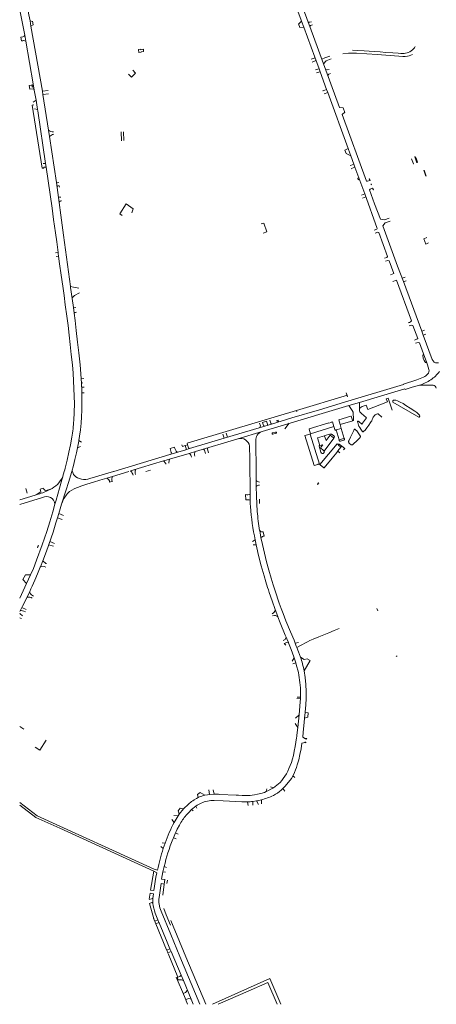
# Model space of a CAD drawing. Extents: x 145000 to 155000, y 457500 to 470000.
# Tile 14 of 256: x 145000 to 145391, y 459000 to 459924. Entities that reach past the tile are written whole.
import ezdxf

# ---------------------------------------------------------------- set-up
doc = ezdxf.new("R2010")
doc.units = 0
doc.header["$LTSCALE"] = 0.2
doc.header["$MEASUREMENT"] = 0
doc.layers.add('kant verharding', color=252, linetype='Continuous', lineweight=0)

msp = doc.modelspace()

# ---------------------------------------------------------------- linework, layer by layer
at = {"layer": 'kant verharding', "lineweight": 0}
for p, q in [((145012.69, 459919.03), (145012.05, 459922.31)), ((145262.89, 459916.53), (145261.66, 459919.81)), ((145001.09, 459907.44), (145001.73, 459903.93)), ((145008.85, 459862.13), (145008.95, 459862.08)), ((145008.95, 459862.08), (145009.48, 459858.52)), ((145011.87, 459860.57), (145011.55, 459862.48)), ((145012.73, 459860.72), (145011.87, 459860.57)), ((145012.38, 459862.62), (145012.73, 459860.72)), ((145013.3, 459843.9), (145011.95, 459843.72)), ((145304.99, 459836.91), (145303.42, 459841)), ((145095.23, 459818.48), (145095.6, 459810.29)), ((145095.35, 459818.49), (145095.72, 459810.3)), ((145097.45, 459818.58), (145097.82, 459810.36)), ((145305.09, 459801.34), (145306.38, 459798.15)), ((145328.11, 459774.65), (145327.86, 459774.53)), ((145327.86, 459774.53), (145328.4, 459772.98)), ((145328.68, 459773.05), (145328.11, 459774.65)), ((145328.38, 459772.97), (145328.68, 459773.05)), ((145329.86, 459769.78), (145329.62, 459769.67)), ((145329.62, 459769.67), (145329.86, 459768.92)), ((145330.16, 459769.04), (145329.86, 459769.78)), ((145329.86, 459768.92), (145330.17, 459769.06)), ((145331.4, 459765.74), (145331.1, 459765.64)), ((145331.1, 459765.64), (145331.66, 459764.11)), ((145331.94, 459764.23), (145331.4, 459765.74)), ((145331.63, 459764.12), (145331.94, 459764.23)), ((145358.84, 459681.23), (145361.51, 459682.19)), ((145360.08, 459677.96), (145362.71, 459678.9)), ((145306.42, 459573.73), (145307.61, 459569.88)), ((145253.01, 459545.13), (145248.86, 459539.81)), ((145118.38, 459500.04), (145122.66, 459501.32)), ((145083.95, 459489.77), (145087.45, 459490.82)), ((145005.89, 459484.08), (145007.22, 459479.61)), ((145019.3, 459483.2), (145022.44, 459484.21)), ((145212.03, 459478.31), (145212.15, 459473.36)), ((145225.11, 459469.92), (145225.08, 459473.97)), ((145228.57, 459443.28), (145229.46, 459439.32)), ((145017.33, 459430.42), (145016.67, 459428.42)), ((145016.67, 459428.42), (145016.93, 459428.35)), ((145016.93, 459428.35), (145017.58, 459430.29)), ((145017.58, 459430.29), (145017.29, 459430.43)), ((145003.08, 459398.67), (145005.69, 459403.06)), ((145248.14, 459338.54), (145249.6, 459337.03)), ((145003.99, 459258.03), (145000.2, 459260.52)), ((145018.87, 459238.42), (145024.94, 459247.69)), ((145268.33, 459248.99), (145268.49, 459249.54)), ((145269.25, 459248.79), (145268.33, 459248.99)), ((145268.45, 459249.54), (145269.38, 459249.28)), ((145269.38, 459249.28), (145269.25, 459248.79)), ((145014.71, 459241.13), (145018.87, 459238.42)), ((145267.55, 459245.51), (145267.71, 459246.1)), ((145268.4, 459245.29), (145267.55, 459245.51)), ((145267.65, 459246.11), (145268.57, 459245.84)), ((145268.57, 459245.84), (145268.4, 459245.29)), ((145125.92, 459124.81), (145122.93, 459106.97)), ((145135.75, 459112.8), (145134.34, 459102.5)), ((145136.37, 459117.03), (145135.75, 459112.8)), ((145138.07, 459113.27), (145138.75, 459116.54)), ((145122.48, 459104.19), (145121.52, 459098.59)), ((145121.98, 459094.64), (145126.21, 459079.37)), ((145135.37, 459089.84), (145137.56, 459083.86)), ((145127.79, 459075.57), (145125.49, 459080.8)), ((145137.56, 459083.86), (145141.49, 459074.34)), ((145137.9, 459051.14), (145127.79, 459075.57)), ((145156.08, 459044.53), (145141.8, 459078.75)), ((145139.11, 459048.19), (145138.14, 459050.66)), ((145148.48, 459025.62), (145139.26, 459047.62)), ((145148.17, 459025.48), (145148.46, 459022.83))]:
    msp.add_line(p, q, dxfattribs=at)
at = {"layer": 'kant verharding', "lineweight": 0, "flags": 128}
for points in [[(145002.36, 459957.99), (145004, 459950.54), (145005.74, 459943.1), (145007.33, 459935.7), (145008.76, 459928.28), (145009.77, 459922.62)], [(145259.95, 459950.86), (145270.8, 459921.38)], [(145257.56, 459941.02), (145263.7, 459924.48), (145264.51, 459922.38)], [(145000.16, 459933.68), (145000.2, 459933.64), (145000.29, 459932.87), (145004.78, 459909.22)], [(145009.77, 459922.62), (145010.7, 459917.78)], [(145009.77, 459922.62), (145012.05, 459922.28)], [(145012.05, 459922.28), (145012.1, 459922.28)], [(145261.71, 459919.78), (145264.51, 459922.38)], [(145264.51, 459922.38), (145266.64, 459916.86)], [(145270.8, 459921.38), (145272.22, 459921.38), (145273.81, 459921.98)], [(145270.8, 459921.38), (145272.18, 459917.6)], [(145010.7, 459917.78), (145012.64, 459919.05)], [(145010.7, 459917.78), (145021.41, 459856.83)], [(145266.64, 459916.86), (145262.96, 459916.55)], [(145266.64, 459916.86), (145276.94, 459888.81), (145280.95, 459877.8)], [(145272.18, 459917.6), (145272.98, 459918.51), (145274.82, 459919.16)], [(145272.18, 459917.6), (145300.03, 459841.42), (145303.4, 459841.06)], [(145001.09, 459907.44), (145003.17, 459907.79)], [(145001.73, 459903.93), (145002.96, 459904.12), (145003.53, 459904.22), (145004.11, 459904.2), (145005.06, 459904.03), (145005.89, 459903.53)], [(145004.78, 459909.22), (145005.89, 459903.53)], [(145005.89, 459903.53), (145012.85, 459863.68)], [(145116.3, 459894.08), (145116.08, 459896.06), (145113.76, 459895.68), (145113.69, 459896.06), (145111.48, 459895.74), (145112, 459893.04), (145114.15, 459893.28), (145114.1, 459893.75), (145116.3, 459894.08)], [(145312.27, 459895.1), (145317.39, 459894.82), (145323.09, 459894.58), (145327.99, 459894.21), (145332.72, 459893.97), (145338.08, 459893.64), (145343.57, 459893.15), (145350.14, 459892.6), (145355.18, 459892.29), (145357.73, 459892.13), (145358.9, 459892.07), (145359.71, 459892.06), (145360.67, 459892.14), (145362.03, 459892.31), (145363.4, 459892.71), (145364.58, 459893.16), (145365.91, 459893.76), (145367.33, 459894.55), (145368.5, 459895.51), (145369.58, 459896.62), (145370.45, 459897.58), (145371, 459898.59)], [(145273.51, 459886.75), (145277.24, 459887.98)], [(145274.51, 459884.05), (145277.92, 459885.55)], [(145283.39, 459886.92), (145286.32, 459888.03)], [(145285.06, 459882.37), (145287.41, 459885.22)], [(145286.32, 459888.03), (145290.85, 459889.75)], [(145287.41, 459885.22), (145292.35, 459887.06)], [(145303.09, 459891.66), (145308.55, 459892.34), (145311.68, 459892.38), (145313.52, 459892.54), (145315.98, 459892.45), (145335.39, 459891.31), (145351.63, 459889.79), (145355.71, 459889.63), (145359.43, 459889.43), (145361.68, 459889.4), (145363.87, 459889.63), (145365.51, 459889.97), (145367.08, 459890.4), (145368.47, 459891.1)], [(145102.23, 459872.65), (145105.08, 459869.88), (145108.86, 459873.67), (145106.12, 459876.36)], [(145277.47, 459876.81), (145277.49, 459876.77), (145280.95, 459877.8)], [(145278.55, 459873.84), (145282.01, 459874.87)], [(145280.95, 459877.8), (145282.01, 459874.87)], [(145282.01, 459874.87), (145287.99, 459858.41)], [(145286.96, 459877.15), (145288.82, 459876.66), (145290.31, 459877.18)], [(145289.09, 459871.34), (145290.18, 459872.75), (145291.52, 459873.42)], [(145008.95, 459862.08), (145012.31, 459862.6)], [(145012.64, 459858.89), (145009.48, 459858.52)], [(145012.85, 459863.68), (145013.82, 459857.83)], [(145013.82, 459857.83), (145015.43, 459848.43)], [(145021.41, 459856.83), (145026.8, 459857.29)], [(145021.41, 459856.83), (145021.91, 459853.78)], [(145284.57, 459857.29), (145284.6, 459857.2), (145287.99, 459858.41)], [(145287.99, 459858.41), (145289.08, 459855.43)], [(145012.88, 459846.59), (145015.43, 459848.43)], [(145015.43, 459848.43), (145016.93, 459839.66)], [(145021.91, 459853.78), (145027.09, 459854.23)], [(145021.91, 459853.78), (145027.16, 459820.25)], [(145285.73, 459854.2), (145289.08, 459855.43)], [(145289.08, 459855.43), (145308.18, 459802.91)], [(145011.95, 459843.72), (145021.26, 459784.44), (145022.8, 459784.63)], [(145013.89, 459840.24), (145016.93, 459839.66)], [(145016.93, 459839.66), (145017.15, 459838.35), (145024.33, 459788.88)], [(145328.37, 459772.96), (145326.19, 459772.24), (145325.3, 459772.48), (145302.48, 459834.95), (145304.92, 459837.11)], [(145027.16, 459820.25), (145028.18, 459814.12)], [(145028.18, 459814.12), (145034.58, 459771.01)], [(145308.18, 459802.91), (145305.09, 459801.35)], [(145308.18, 459802.91), (145309.84, 459798.5), (145310.67, 459796.22)], [(145306.38, 459798.15), (145310.67, 459796.22)], [(145310.67, 459796.22), (145313.52, 459788.39)], [(145367.66, 459793.42), (145369.43, 459788.63), (145369.84, 459788.71)], [(145370.6, 459795.25), (145372.64, 459789.55)], [(145372.95, 459789.68), (145370.87, 459795.35)], [(145371.49, 459795.02), (145372.15, 459792.83), (145373.21, 459790.29)], [(145022.12, 459788.87), (145024.33, 459788.88)], [(145024.83, 459785.42), (145022.68, 459785.4), (145022.8, 459784.63)], [(145024.33, 459788.88), (145024.83, 459785.42)], [(145024.83, 459785.42), (145030.42, 459746.92), (145031.85, 459736.42), (145033.58, 459723.97), (145034.79, 459715.33), (145036.15, 459705.4)], [(145310.34, 459787.29), (145310.38, 459787.17), (145313.52, 459788.39)], [(145314.6, 459785.45), (145311.46, 459784.22), (145311.54, 459784.02)], [(145313.52, 459788.39), (145314.6, 459785.45)], [(145314.6, 459785.45), (145323.7, 459760.44)], [(145379.03, 459782.55), (145381.13, 459776.87)], [(145381.47, 459776.99), (145379.36, 459782.67)], [(145318.24, 459775.45), (145317.11, 459775.03), (145317.61, 459773.67), (145318.74, 459774.08)], [(145034.58, 459771.01), (145041.34, 459721.53), (145047.74, 459673.54)], [(145037.43, 459766.77), (145037.24, 459768.04)], [(145338.44, 459736.55), (145332.99, 459751.21), (145328.23, 459764.19), (145328.78, 459764.82), (145330.92, 459765.64)], [(145036.39, 459757.77), (145037.58, 459757.41), (145038.74, 459757.35)], [(145320.64, 459759.25), (145323.7, 459760.44)], [(145324.62, 459757.57), (145321.52, 459756.4), (145321.54, 459756.35)], [(145323.7, 459760.44), (145335.53, 459727.97), (145334.95, 459727.24), (145332.55, 459726.42)], [(145105.33, 459742.53), (145106.67, 459746.32), (145100.06, 459750.94), (145094.03, 459741.56), (145096.29, 459740.07)], [(145346.66, 459737.76), (145342.15, 459736.12), (145338.44, 459736.55)], [(145226.6, 459732.19), (145229.18, 459732.85), (145232.02, 459724.92), (145228.33, 459723.59)], [(145340.67, 459730.55), (145342.89, 459733.19), (145347.64, 459734.95)], [(145340.67, 459730.55), (145354.62, 459692.64), (145360.04, 459678.08), (145377.21, 459631.66)], [(145333.59, 459723.57), (145335.87, 459724.4), (145336.97, 459724.09), (145345.22, 459701.71), (145344.37, 459700.82), (145342.24, 459700.06)], [(145381.98, 459719.39), (145379.22, 459718.36), (145380.95, 459713.26), (145383.7, 459714.4)], [(145033.7, 459705.07), (145036.15, 459705.4)], [(145034.17, 459701.6), (145036.62, 459701.93)], [(145036.15, 459705.4), (145036.27, 459704.51), (145036.62, 459701.93)], [(145036.62, 459701.93), (145037.58, 459694.79), (145039.05, 459684.22), (145040.49, 459673.76), (145041.67, 459664.96), (145042.84, 459656.17), (145044.34, 459645.67), (145045.42, 459637.02), (145046.47, 459627.69), (145047.41, 459618.94), (145048.43, 459609.83), (145049.49, 459599.99), (145050.32, 459592.1), (145051.03, 459577.64), (145051.33, 459570.56), (145051.42, 459563.47), (145051.22, 459555.64), (145050.84, 459547.82)], [(145343.24, 459697.2), (145345.41, 459697.97), (145346.71, 459697.68), (145351.15, 459685.55)], [(145351.15, 459685.55), (145347.91, 459684.36)], [(145047.74, 459673.54), (145047.87, 459672.58), (145049.32, 459662.16)], [(145047.74, 459673.54), (145050.5, 459672.92)], [(145050.5, 459672.92), (145055.45, 459671.8)], [(145350.22, 459678.18), (145353.47, 459679.37)], [(145353.47, 459679.37), (145367.47, 459641.13)], [(145051.62, 459665.05), (145051.5, 459664.99)], [(145056.11, 459667.45), (145051.62, 459665.05)], [(145049.32, 459662.16), (145050.48, 459653.85)], [(145050.48, 459653.85), (145051.19, 459648.36)], [(145051.19, 459648.36), (145052.03, 459641.72), (145053.21, 459632.36), (145054.46, 459621.37), (145055.67, 459611.31), (145056.72, 459600.13), (145057.5, 459591.52), (145057.74, 459586.95)], [(145365.78, 459639.82), (145364.45, 459639.3)], [(145365.52, 459636.54), (145366.79, 459637.03)], [(145368.99, 459636.93), (145373.46, 459624.85), (145372.7, 459624.13), (145371.79, 459623.64), (145370.41, 459623.12)], [(145377.21, 459631.66), (145379.69, 459632.57)], [(145377.21, 459631.66), (145378.65, 459627.77)], [(145378.65, 459627.77), (145381.12, 459628.69)], [(145378.65, 459627.77), (145387.13, 459605.05), (145387.81, 459603.64)], [(145371.43, 459620.3), (145372.74, 459620.79)], [(145374.97, 459620.74), (145378.81, 459610.22)], [(145378.81, 459610.22), (145378.33, 459609.19), (145378.45, 459606.37), (145379.34, 459603.92), (145380.83, 459602.33), (145381.86, 459601.83)], [(145381.86, 459601.83), (145378.81, 459610.22)], [(145383.85, 459595.52), (145383.23, 459597.82), (145382.5, 459600.09), (145381.86, 459601.83)], [(145236.31, 459544.42), (145255.48, 459550.15), (145281.19, 459557.88), (145304.79, 459564.93), (145360.13, 459581.59), (145360.04, 459581.88), (145372.62, 459585.89), (145375.84, 459587.06), (145378.92, 459588.53)], [(145055.67, 459528.99), (145056.29, 459533.11), (145057.1, 459539.15), (145057.7, 459545.23), (145058.09, 459551.28), (145058.36, 459557.35), (145058.33, 459562.87), (145058.41, 459568.39), (145058.25, 459575.64), (145057.97, 459582.89)], [(145057.74, 459586.95), (145060.29, 459587.21)], [(145057.74, 459586.95), (145057.97, 459582.89)], [(145057.97, 459582.89), (145059.18, 459582.96)], [(145318.87, 459564.73), (145361.41, 459577.41), (145361.64, 459576.95), (145368.36, 459578.94), (145375.08, 459580.93)], [(145375.08, 459580.93), (145381.56, 459580.91), (145388.04, 459580.87)], [(145058.77, 459578.91), (145060.52, 459578.98)], [(145060.72, 459573.68), (145058.89, 459573.61)], [(145259.66, 459557.1), (145307.53, 459571.43)], [(145227.42, 459537.46), (145245.2, 459542.81), (145308.71, 459561.71)], [(145308.71, 459561.71), (145318.87, 459564.73)], [(145312.39, 459547.66), (145312.65, 459547.63), (145312.85, 459547.65), (145313, 459547.74), (145313.09, 459547.9), (145313.14, 459548.14), (145313.15, 459548.43), (145312.9, 459555.44), (145312.7, 459555.8), (145312.71, 459556.33), (145308.71, 459561.71)], [(145318.87, 459564.73), (145318.8, 459558.35)], [(145323.15, 459561.67), (145325.06, 459562.29), (145326.65, 459557.97), (145345.11, 459565.17), (145343.91, 459568.23), (145345.83, 459568.8), (145349.57, 459557.5)], [(145375.29, 459552.18), (145375.17, 459552.63), (145374.85, 459553.09), (145373.87, 459553.96), (145372.52, 459555.23), (145370.7, 459556.49), (145366.25, 459559.34), (145362.18, 459561.92), (145359.64, 459563.65), (145356.91, 459565), (145354.38, 459566.2), (145352.82, 459566.78), (145351.88, 459566.92), (145350.69, 459566.84), (145350.4, 459566.66), (145350.14, 459566.36), (145350.04, 459566.02), (145349.95, 459565.5), (145350.01, 459564.87), (145374.58, 459550.82), (145374.8, 459550.93), (145375.08, 459551.16), (145375.19, 459551.39), (145375.28, 459551.82), (145375.29, 459552.18)], [(145157.26, 459526.47), (145199.99, 459539.29), (145259.6, 459557.09)], [(145259.6, 459557.09), (145259.66, 459557.1)], [(145259.66, 459557.1), (145260.02, 459555.91)], [(145299.33, 459548.33), (145310.65, 459551.77)], [(145310.65, 459551.77), (145310.98, 459551.88), (145312.16, 459547.99), (145312.26, 459547.78), (145312.39, 459547.66)], [(145318.8, 459558.35), (145318.93, 459556.83), (145319.28, 459556.04), (145320.03, 459555.09), (145320.92, 459554.07), (145322.45, 459552.64), (145325.47, 459550.24), (145321.52, 459545.25), (145320.97, 459544.3), (145318.14, 459546.75), (145317.86, 459546.98), (145317.61, 459547.12), (145317.43, 459547.13), (145317.3, 459547.1), (145317.19, 459547.01), (145317.06, 459546.75), (145317.06, 459546.52), (145317.15, 459545.98), (145317.59, 459544.49), (145317.93, 459543.4), (145318.31, 459542.53), (145319.01, 459541.12), (145319.97, 459539.54), (145321.28, 459537.71), (145321.59, 459537.39), (145321.89, 459537.2), (145322.2, 459537.24), (145322.49, 459537.32), (145322.7, 459537.42), (145322.97, 459537.65), (145324.06, 459538.85), (145325.72, 459540.85), (145327.69, 459543.43), (145329.24, 459545.78), (145329.91, 459546.85), (145330.33, 459547.59), (145330.86, 459548.75), (145331.36, 459549.82), (145331.79, 459550.82), (145332.21, 459551.56), (145332.66, 459552.25), (145333.09, 459552.72), (145333.55, 459553.09), (145334.08, 459553.38), (145334.62, 459553.65), (145335.18, 459553.81), (145335.69, 459553.91), (145336.4, 459553.97), (145339.76, 459550.9)], [(145319.47, 459559.71), (145318.8, 459558.35)], [(145191.89, 459531.1), (145224.58, 459540.91), (145229.99, 459542.53)], [(145225.07, 459545.17), (145225.85, 459542.64), (145225.4, 459541.16)], [(145232.45, 459543.26), (145232.5, 459544.44), (145231.65, 459547.08), (145227.99, 459546.01), (145228.92, 459543.14), (145229.99, 459542.53)], [(145229.99, 459542.53), (145236.31, 459544.42)], [(145234.71, 459548.21), (145235.67, 459545.27), (145236.31, 459544.42)], [(145241.95, 459546.12), (145241.43, 459547.85), (145242.49, 459548.16), (145243, 459546.44)], [(145271.61, 459539.84), (145271.7, 459539.93), (145290.04, 459545.53), (145290.12, 459545.24), (145292.32, 459545.89), (145292.25, 459546.23), (145293.5, 459546.6)], [(145293.5, 459546.6), (145294.9, 459541.99)], [(145300.63, 459543.94), (145299.33, 459548.33)], [(145312.39, 459547.66), (145312.44, 459547.43), (145300.63, 459543.94)], [(145301.62, 459540.26), (145301.71, 459540.29), (145300.63, 459543.94)], [(145159.15, 459516.92), (145164.94, 459518.63), (145204.65, 459530.61), (145227.42, 459537.46)], [(145190.67, 459535.09), (145191.89, 459531.1)], [(145193.86, 459536.03), (145195.04, 459532.1)], [(145240.13, 459536.97), (145237.37, 459536.13)], [(145237.68, 459534.96), (145240.51, 459535.8)], [(145281.22, 459506.65), (145280.9, 459506.73), (145280.42, 459506.72), (145280.06, 459506.68), (145279.84, 459506.63), (145276.43, 459505.55), (145267.67, 459533.65), (145272.49, 459535.07)], [(145272.91, 459535.36), (145271.58, 459539.71), (145271.61, 459539.84)], [(145272.49, 459535.07), (145272.85, 459535.18), (145272.91, 459535.28), (145272.91, 459535.36)], [(145272.49, 459535.07), (145281.22, 459506.65)], [(145272.91, 459535.36), (145294.9, 459541.99)], [(145286.12, 459533.43), (145279.29, 459531.46), (145281.6, 459524.35)], [(145286.12, 459533.43), (145286.05, 459533.3), (145286.02, 459533.16), (145286.03, 459533), (145286.55, 459531.43), (145287.43, 459528.87), (145291.35, 459534.04), (145292.85, 459532.78), (145294.53, 459531.39), (145294.62, 459531.32)], [(145294.62, 459531.32), (145294.68, 459531.29), (145294.77, 459531.32), (145295.08, 459531.7), (145295.22, 459531.98), (145295.26, 459532.2), (145295.24, 459532.44), (145295.16, 459532.71), (145295.03, 459532.93), (145293.13, 459534.51), (145292.84, 459534.72), (145292.51, 459534.89), (145292.14, 459535.02), (145291.84, 459535.07), (145291.42, 459535.09), (145290.91, 459534.98), (145286.35, 459533.58), (145286.21, 459533.51), (145286.12, 459533.43)], [(145294.9, 459541.99), (145295.95, 459538.54), (145297.06, 459538.87)], [(145297.06, 459538.87), (145301.62, 459540.26)], [(145297.06, 459538.87), (145299.9, 459529.63)], [(145301.62, 459540.26), (145304.4, 459531)], [(145309.42, 459526.15), (145310.87, 459524.97), (145311.11, 459524.85), (145311.35, 459524.8), (145311.53, 459524.81), (145311.74, 459524.83), (145311.89, 459524.89), (145312.01, 459525), (145312.11, 459525.09), (145317.14, 459529.55), (145319.39, 459531.97), (145319.57, 459532.31), (145319.66, 459532.57), (145319.7, 459532.87), (145319.65, 459533.16), (145319.57, 459533.35), (145319.5, 459533.48), (145317.69, 459536.2), (145317.04, 459537.01), (145316.24, 459537.96), (145315.06, 459539.01), (145314.51, 459539.55), (145314.38, 459539.6), (145314.26, 459539.59), (145314.1, 459539.53), (145313.98, 459539.45), (145313.9, 459539.37), (145313.46, 459538.41), (145310.44, 459532), (145308.82, 459528.68), (145308.66, 459528.31), (145308.57, 459527.99), (145308.61, 459527.64), (145308.68, 459527.29), (145308.8, 459526.93), (145308.94, 459526.7), (145309.13, 459526.5), (145309.42, 459526.15)], [(145048.97, 459532.13), (145047.76, 459525.04), (145046.26, 459518.01), (145044.61, 459510.48), (145042.73, 459503), (145042.31, 459501.51), (145041.94, 459500)], [(145054.42, 459522.05), (145054.75, 459523.66), (145055.58, 459528.37), (145055.67, 459528.99)], [(145055.67, 459528.99), (145058.1, 459527.58)], [(145152.22, 459524.93), (145152.66, 459523.46), (145155.2, 459524.25)], [(145155.2, 459524.25), (145157.54, 459524.98)], [(145155.2, 459524.25), (145156.11, 459521.39), (145155.96, 459520.37)], [(145157.1, 459526.42), (145157.48, 459525.15)], [(145157.48, 459525.15), (145157.54, 459524.98)], [(145157.54, 459524.98), (145158.5, 459522.2), (145159.51, 459521.43)], [(145159.51, 459521.43), (145191.89, 459531.1)], [(145215.8, 459523.82), (145215.92, 459511.91), (145215.86, 459500)], [(145221.48, 459528.75), (145221.8, 459500.04)], [(145281.6, 459524.35), (145281.38, 459524.28), (145281.26, 459524.24), (145281.12, 459524.18), (145281.02, 459524.07), (145280.97, 459523.95), (145280.95, 459523.79), (145280.96, 459523.62), (145282.6, 459518.06), (145282.76, 459517.7), (145282.97, 459517.37), (145283.34, 459517.05), (145283.81, 459516.85), (145284.17, 459516.75), (145284.86, 459516.81), (145285.2, 459517.04), (145285.51, 459517.42), (145285.67, 459517.88), (145285.71, 459518.36), (145285.62, 459518.91), (145285.56, 459519.02)], [(145285.56, 459519.02), (145285.31, 459519.46), (145284.89, 459519.89), (145282.55, 459521.77), (145282.51, 459521.84), (145282.43, 459521.98), (145282.41, 459522.14), (145282.41, 459522.31), (145282.48, 459522.48), (145282.59, 459522.65), (145284.3, 459524.83), (145284.31, 459524.91), (145284.26, 459525.02), (145284.12, 459525.07), (145282.9, 459524.73), (145281.6, 459524.35)], [(145281.62, 459506.47), (145297.82, 459525.9), (145298.99, 459524.86)], [(145285.56, 459519.02), (145294.62, 459531.32)], [(145298.99, 459524.86), (145299.11, 459524.75)], [(145298.99, 459524.86), (145299.11, 459524.75)], [(145299.11, 459524.75), (145301.42, 459522.83)], [(145302.3, 459523.84), (145299.64, 459525.66)], [(145304.4, 459531), (145304.44, 459531.01), (145304.53, 459531.01), (145304.61, 459530.97), (145304.67, 459530.91), (145304.68, 459530.76), (145304.61, 459529.96), (145304.5, 459529.72), (145304.34, 459529.52), (145304.08, 459529.4), (145303.89, 459529.34), (145301.04, 459528.44), (145300.74, 459528.42), (145300.45, 459528.5), (145300.22, 459528.61), (145300.02, 459528.8), (145299.81, 459529.09), (145299.69, 459529.41), (145299.72, 459529.52), (145299.81, 459529.59), (145299.9, 459529.63)], [(145299.9, 459529.63), (145299.98, 459529.66), (145302.98, 459530.58), (145304.4, 459531)], [(145301.42, 459522.83), (145302.3, 459523.84)], [(145302.3, 459523.84), (145304.99, 459521.59), (145303.91, 459520.28)], [(145048.9, 459500), (145050.42, 459505.61), (145051.87, 459511.23), (145053.46, 459517.41), (145054.42, 459522.05)], [(145054.42, 459522.05), (145057.21, 459523.37)], [(145088.28, 459500.04), (145141.07, 459515.92), (145155.96, 459520.37)], [(145140.46, 459511.38), (145159.15, 459516.92)], [(145142.33, 459517.89), (145141.23, 459521.57), (145145.27, 459522.86), (145145.63, 459521.53), (145146.13, 459520.25)], [(145155.96, 459520.37), (145159.51, 459521.43)], [(145174.24, 459516.75), (145173.34, 459519.83)], [(145176.2, 459520.75), (145177.29, 459517.46)], [(145298.47, 459518.9), (145296.3, 459516.13), (145293.09, 459512.28), (145285.62, 459503.3), (145285.47, 459503.26), (145285.32, 459503.3), (145285.25, 459503.37), (145281.93, 459506.19), (145281.62, 459506.47)], [(145301.42, 459522.83), (145298.47, 459519.29), (145298.38, 459519.16), (145298.41, 459519.02), (145298.47, 459518.9)], [(145298.47, 459518.9), (145300.28, 459517.41)], [(145104.15, 459500.49), (145135.09, 459509.79)], [(145135.09, 459509.79), (145135.37, 459509.87), (145140.46, 459511.38)], [(145135.09, 459509.79), (145137.1, 459507.42), (145137.27, 459506.71)], [(145140.46, 459511.38), (145139.9, 459508.39), (145140.03, 459507.68)], [(145281.62, 459506.47), (145281.55, 459506.53), (145281.27, 459506.64), (145281.22, 459506.65)], [(145033.19, 459469.23), (145034.29, 459473.11), (145037.42, 459484.18), (145039.7, 459492.09), (145041.94, 459500)], [(145036.79, 459460.61), (145039.42, 459469.21), (145043.43, 459481.88), (145046.05, 459490.5), (145048.66, 459499.13), (145048.9, 459500)], [(145049.4, 459501.34), (145049.44, 459500.69), (145049.53, 459500.04)], [(145065.98, 459493.34), (145088.14, 459500)], [(145087.15, 459495.37), (145102.52, 459500)], [(145104.07, 459500.47), (145104.52, 459500)], [(145104.52, 459500), (145105.24, 459499.26), (145105.71, 459498.34), (145106.08, 459497.42), (145106.39, 459496.47)], [(145108.28, 459500.04), (145108.41, 459500.97), (145108.94, 459501.93)], [(145108.3, 459499.84), (145108.48, 459498.5), (145108.81, 459497.18)], [(145216.07, 459500), (145216.22, 459489.3), (145216.39, 459478.59)], [(145221.8, 459500), (145221.96, 459486.13), (145222.13, 459476.69), (145222.52, 459469.52), (145222.91, 459462.36)], [(145057.55, 459486.05), (145062.93, 459487.88), (145069.17, 459489.86), (145075.4, 459491.86), (145081.87, 459493.77)], [(145081.87, 459493.77), (145087.15, 459495.37)], [(145221.96, 459485.97), (145222.64, 459486.5), (145223.35, 459486.82), (145224.13, 459487.04), (145224.93, 459487.06)], [(145280.48, 459489.42), (145279.29, 459487.97), (145279.48, 459487.81), (145280.67, 459489.26)], [(145000.1, 459473.46), (145014.48, 459477.75)], [(145014.48, 459477.75), (145017.28, 459479.17), (145019.94, 459480.83), (145019.3, 459483.2)], [(145014.48, 459477.75), (145017.46, 459478.63)], [(145025.73, 459482.29), (145027.21, 459482.64), (145029.09, 459483.26)], [(145045, 459479.19), (145046.94, 459481.01), (145049.11, 459482.54)], [(145216.39, 459478.59), (145216.16, 459472.39)], [(145021.38, 459475.38), (145000.1, 459469.01)], [(145010.18, 459402.98), (145012.91, 459409.02), (145015.98, 459416.69), (145021.31, 459431.16), (145023.46, 459437.39), (145025.55, 459443.64), (145028.47, 459452.8), (145031.16, 459462.04), (145033.19, 459469.23)], [(145215.19, 459473.44), (145212.15, 459473.36)], [(145216.16, 459472.39), (145216.41, 459469.67), (145216.66, 459466.95)], [(145035.5, 459456.38), (145036.79, 459460.61)], [(145036.79, 459460.61), (145038.92, 459459.42), (145041.21, 459458.55)], [(145021.8, 459416.18), (145025.16, 459425.11), (145031.41, 459442.94), (145034.12, 459451.88), (145035.5, 459456.38)], [(145035.5, 459456.38), (145039.97, 459454.76)], [(145225.17, 459444.55), (145225.19, 459444.47)], [(145225.19, 459444.47), (145226.4, 459437.97), (145226.42, 459437.89)], [(145226.94, 459443.31), (145227.75, 459443.24), (145228.57, 459443.28)], [(145028.32, 459434.11), (145032.68, 459432.32)], [(145218.35, 459434.25), (145221.05, 459435.72)], [(145221.05, 459435.72), (145221.05, 459435.71), (145221.06, 459435.71)], [(145221.06, 459435.71), (145221.99, 459430.98)], [(145226.42, 459437.89), (145227.8, 459431.42), (145229.7, 459423.28), (145231.72, 459415.18), (145233.74, 459407.47), (145236, 459399.83), (145236.97, 459396.77), (145237.94, 459393.72), (145239.72, 459387.96), (145243.51, 459376.33), (145245.36, 459371.32), (145247.1, 459366.76), (145249.8, 459359.73), (145253.97, 459349.35), (145257.49, 459341.52), (145258.49, 459338.95)], [(145027.26, 459431.08), (145031.91, 459429.9)], [(145219.08, 459431.03), (145221.99, 459430.98)], [(145221.99, 459430.98), (145222.49, 459428.41), (145224.12, 459421.16), (145226.61, 459411.49), (145229.34, 459401.88), (145230.99, 459396.51), (145232.64, 459391.15), (145233.38, 459388.81), (145234.12, 459386.47), (145236.8, 459378.43), (145239.69, 459370.44)], [(145019.52, 459410.53), (145021.8, 459416.18)], [(145021.8, 459416.18), (145024.58, 459413.75), (145025.16, 459413.54)], [(145009.51, 459387.45), (145010.64, 459389.86), (145011.8, 459392.25), (145014.32, 459398.11), (145016.76, 459404.02), (145019.33, 459410.07), (145019.52, 459410.53)], [(145019.52, 459410.53), (145023.19, 459410.75), (145024.6, 459410.21)], [(145000.1, 459381.09), (145003.5, 459387.99), (145006.56, 459394.68)], [(145003.08, 459398.67), (145006.56, 459394.68)], [(145005.69, 459403.06), (145005.9, 459403.05)], [(145005.9, 459403.05), (145010.18, 459402.98)], [(145006.56, 459394.68), (145006.6, 459394.78), (145010.14, 459402.88), (145010.18, 459402.98)], [(145007.02, 459382.03), (145008.27, 459384.74), (145009.51, 459387.45)], [(145002.13, 459372.43), (145002.67, 459373.5), (145007.02, 459382.03)], [(145011.2, 459384.11), (145012.04, 459383.46), (145012.99, 459382.98)], [(145000.1, 459368.45), (145000.51, 459369.23)], [(145000.18, 459366.91), (145000.57, 459366.29), (145001.09, 459365.77), (145001.95, 459365.06), (145002.88, 459364.43)], [(145000.51, 459369.23), (145002.13, 459372.43)], [(145000.51, 459369.23), (145001.62, 459369.42), (145002.75, 459369.3), (145004.13, 459368.88), (145005.49, 459368.4)], [(145002.13, 459372.43), (145006.26, 459370.34)], [(145236.88, 459366.35), (145238.18, 459367.39)], [(145239.69, 459370.44), (145242.14, 459363.78), (145242.23, 459363.54)], [(145335.15, 459371.3), (145336.15, 459369.05)], [(145000.2, 459362.67), (145000.97, 459362.41), (145001.72, 459362.12)], [(145239.09, 459364.74), (145237.33, 459364.59)], [(145242.23, 459363.54), (145244.38, 459358.04), (145249.24, 459346.45), (145250.08, 459344.36)], [(145262.8, 459336.2), (145270.14, 459340.18), (145272.31, 459341.21), (145275.35, 459342.54), (145280.74, 459344.9), (145290.08, 459348.64), (145294.94, 459350.73), (145299.86, 459352.65)], [(145247.09, 459341.41), (145248.99, 459342.42), (145250.08, 459344.36)], [(145248.14, 459338.54), (145250.58, 459339.58), (145252.18, 459339.3)], [(145250.08, 459344.36), (145250.69, 459342.92), (145252.14, 459339.39), (145252.18, 459339.3)], [(145252.18, 459339.3), (145254.78, 459332.81), (145257.16, 459326.14), (145257.48, 459325.14)], [(145258.49, 459338.95), (145261.56, 459339.34)], [(145258.49, 459338.95), (145259.57, 459336.16), (145260.11, 459334.82)], [(145260.11, 459334.82), (145262.8, 459336.2)], [(145261.71, 459330.82), (145260.11, 459334.82)], [(145263.49, 459325.73), (145261.71, 459330.82)], [(145255.54, 459322.05), (145257.48, 459325.14)], [(145258.99, 459320.46), (145257.48, 459325.14)], [(145263.49, 459325.73), (145266.83, 459323.43), (145269.8, 459324.06), (145272.44, 459322.48), (145266.85, 459312.89)], [(145353.21, 459326.47), (145354.14, 459326.84)], [(145256.2, 459319.31), (145258.99, 459320.46)], [(145261.57, 459311.29), (145259.54, 459318.77), (145258.99, 459320.46)], [(145266.86, 459312.84), (145266.85, 459312.86), (145266.85, 459312.89)], [(145266.86, 459312.84), (145267.89, 459306.54), (145268.56, 459300.19), (145268.8, 459293.65), (145268.86, 459287.11), (145268.57, 459280.77), (145268.3, 459277.82)], [(145263.36, 459286.76), (145260.14, 459286.9)], [(145263.43, 459288.18), (145260.28, 459288.29)], [(145263.36, 459286.76), (145263.22, 459283.77), (145262.91, 459279.81), (145262.08, 459271.68)], [(145263.43, 459288.18), (145263.36, 459286.76)], [(145263.62, 459292.22), (145263.43, 459288.18)], [(145268.3, 459277.82), (145267.87, 459273.7)], [(145262.08, 459271.68), (145258.83, 459268.51)], [(145262.08, 459271.68), (145260.86, 459259.86)], [(145267.32, 459268.37), (145266.89, 459264.29)], [(145267.87, 459273.7), (145267.32, 459268.37)], [(145267.32, 459268.37), (145270.47, 459269.54), (145270.81, 459273.47), (145267.87, 459273.7)], [(145258.35, 459263.54), (145260.86, 459259.86)], [(145260.86, 459259.86), (145260.11, 459252.54)], [(145266.89, 459264.29), (145266.09, 459255.27), (145265.56, 459250.56), (145268.31, 459248.96)], [(145238.11, 459203.2), (145239.77, 459204.33), (145241.35, 459205.56), (145242.88, 459206.89), (145244.38, 459208.25), (145245.85, 459209.96), (145247.21, 459211.76), (145248.77, 459213.98), (145250.21, 459216.27), (145251.48, 459218.69), (145252.67, 459221.15), (145253.9, 459223.99), (145254.97, 459226.89), (145255.98, 459230.22), (145256.89, 459233.59), (145257.7, 459237.66), (145258.5, 459241.74), (145259.19, 459245.88), (145259.79, 459250.05), (145259.95, 459251.29), (145260.11, 459252.54)], [(145260.37, 459224.69), (145261.81, 459229.45), (145263.01, 459234.27), (145264.02, 459239.56), (145264.87, 459244.89), (145266.26, 459245.47), (145267.65, 459246.05)], [(145256.81, 459215.18), (145254.92, 459211.94), (145249.02, 459204.69), (145246.94, 459202.59)], [(145256.26, 459214.24), (145258.05, 459212.68)], [(145177.35, 459201.14), (145178.14, 459196.83)], [(145181.67, 459201.28), (145182.48, 459197.08)], [(145238.11, 459203.2), (145235.55, 459201.71), (145232.92, 459200.33), (145231.16, 459199.54)], [(145231.83, 459202.31), (145231.16, 459199.54)], [(145235.25, 459204.14), (145238.11, 459203.2)], [(145246.94, 459202.59), (145245.4, 459201.04)], [(145246.94, 459202.59), (145248.89, 459200.1)], [(145167.49, 459193.98), (145165.82, 459193.11), (145163.72, 459191.83), (145162.54, 459191.04), (145161.39, 459190.2), (145158.45, 459187.81), (145153.67, 459183.51)], [(145167.49, 459193.98), (145166.76, 459196.88), (145169.51, 459198.66), (145173.75, 459196.18)], [(145168, 459194.25), (145167.49, 459193.98)], [(145176.14, 459196.63), (145173.75, 459196.18)], [(145178.14, 459196.83), (145176.14, 459196.63)], [(145182.48, 459197.08), (145178.14, 459196.83)], [(145212.15, 459195.94), (145208.78, 459195.89), (145205.42, 459196.08), (145203.27, 459196.21), (145187.76, 459197)], [(145231.16, 459199.54), (145229.62, 459198.86), (145226.19, 459197.72), (145223.26, 459197.03), (145220.29, 459196.56)], [(145226.79, 459191.86), (145226.81, 459188.05)], [(145000.2, 459189.26), (145016.54, 459176.91), (145126.08, 459126.87)], [(145000.2, 459186.75), (145015.33, 459175.32), (145037.68, 459165.2), (145125.95, 459124.78)], [(145149.75, 459178.55), (145148.68, 459181.62), (145150.61, 459184.06), (145153.67, 459183.51)], [(145153.67, 459183.51), (145149.75, 459178.55)], [(145156.21, 459177.41), (145158.69, 459180.11), (145161.3, 459182.68)], [(145165.21, 459185.93), (145161.3, 459182.68)], [(145161.3, 459182.68), (145162.77, 459181.46)], [(145165.21, 459185.93), (145166.15, 459183.98)], [(145176.18, 459190.73), (145179.4, 459191.07), (145182.64, 459191.11), (145190.95, 459190.87), (145208.5, 459190)], [(145213.69, 459189.93), (145214.51, 459186.54)], [(145218.8, 459186.74), (145218.9, 459190.33)], [(145218.9, 459190.33), (145222.09, 459190.81)], [(145222.09, 459190.81), (145224.24, 459187.47)], [(145142.94, 459173.32), (145144.85, 459170.66)], [(145148.6, 459176.9), (145144.76, 459177.03)], [(145144.85, 459170.66), (145148.6, 459176.9)], [(145148.6, 459176.9), (145149.75, 459178.55)], [(145146.73, 459162), (145147.76, 459164.27), (145149.85, 459168.15)], [(145144.3, 459156.19), (145143.72, 459154.82)], [(145146.26, 459160.86), (145144.3, 459156.19)], [(145144.3, 459156.19), (145146.79, 459155.23)], [(145146.73, 459162), (145146.26, 459160.86)], [(145146.26, 459160.86), (145148.59, 459159.63)], [(145134.79, 459146.21), (145132.58, 459148.08)], [(145136.4, 459151.31), (145133.66, 459151.63)], [(145136.4, 459151.31), (145134.79, 459146.21)], [(145129.3, 459125.9), (145126.08, 459126.87)], [(145135.59, 459129.24), (145134.44, 459124.17)], [(145135.59, 459129.24), (145137.89, 459128.44)], [(145125.86, 459106.72), (145126.4, 459110.96), (145127.13, 459115.24), (145127.86, 459119.31), (145128.72, 459123.37)], [(145125.95, 459124.78), (145128.72, 459123.37)], [(145134.44, 459124.17), (145133.17, 459117.53)], [(145133.17, 459117.53), (145136.4, 459117.01)], [(145136.91, 459123.88), (145134.44, 459124.17)], [(145135.73, 459112.85), (145132.67, 459113.43), (145130.77, 459100.16)], [(145121.49, 459098.36), (145123.68, 459098.83), (145125, 459099.72)], [(145122.48, 459104.19), (145125.5, 459103.81)], [(145122.93, 459106.97), (145125.86, 459106.72)], [(145121.98, 459094.64), (145124.04, 459095.38), (145125.03, 459094.93)], [(145130.88, 459094), (145131.6, 459090.61), (145132.67, 459087.32), (145141.78, 459065.42), (145150.33, 459044.84), (145169.11, 459000)], [(145127.25, 459085.38), (145129.71, 459079.34)], [(145126.77, 459078.08), (145129.71, 459079.34)], [(145127.79, 459075.61), (145130.76, 459076.78)], [(145129.71, 459079.34), (145130.76, 459076.78)], [(145130.76, 459076.78), (145130.92, 459076.37), (145138.51, 459058.19), (145141.08, 459052.09)], [(145138.05, 459050.8), (145141.08, 459052.09)], [(145139.11, 459048.17), (145142.18, 459049.47)], [(145141.08, 459052.09), (145142.2, 459049.42), (145151.45, 459027.38)], [(145174.77, 459000.06), (145156.08, 459044.53)], [(145146.87, 459025.44), (145154.6, 459007.2), (145157.62, 459000.06)], [(145148.48, 459025.57), (145150.26, 459026.24), (145151.45, 459027.38)], [(145151.45, 459027.38), (145153.63, 459022.23)], [(145150.07, 459022.92), (145148.46, 459022.83)], [(145153.63, 459022.23), (145160.9, 459004.92)], [(145180.87, 459000.06), (145234.58, 459024.21), (145244.92, 459000.06)], [(145214.37, 459012.37), (145232.79, 459020.41), (145241.6, 459000.06)], [(145153.29, 459010.19), (145155.56, 459011.17), (145157.36, 459013.33)], [(145186.18, 459000.06), (145214.37, 459012.37)], [(145155.78, 459004.61), (145158.7, 459005.46), (145160.9, 459004.92)], [(145160.9, 459004.92), (145162.96, 459000)]]:
    msp.add_lwpolyline(points, dxfattribs=at)
at = {"layer": 'kant verharding', "lineweight": 0}
for centre, radius, start, end in [((145002.99, 459909.62), 1.83, 275.62349, 347.59049), ((145011.84, 459863.51), 1.03, 297.54494, 9.15438), ((145012.4, 459857.43), 1.48, 15.78076, 80.56188), ((145031.92, 459825.74), 7.27, 229.05955, 268.03555), ((145033.96, 459809.06), 7.69, 104.89835, 138.80897), ((145035.59, 459772.97), 2.21, 242.66916, 302.72672), ((145037.33, 459764.7), 3.34, 91.4887, 131.74435), ((145039.48, 459751.53), 2.47, 96.18198, 161.37296), ((145053.54, 459661.16), 4.33, 118.07209, 166.66537), ((145051.93, 459657.06), 3.53, 245.67201, 285.55979), ((145053.56, 459645.89), 3.42, 92.25407, 133.73921), ((145365.01, 459642.57), 2.85, 285.78296, 329.66542), ((145367.79, 459634.68), 2.55, 61.907, 113.09808), ((145373.8, 459617.86), 3.12, 67.86821, 109.82075), ((145391.59, 459606.4), 4.68, 216.13486, 288.5101), ((145373.88, 459599.38), 11.96, 294.92544, 318.37578), ((145380.07, 459594.3), 3.97, 313.87868, 18.02246), ((145361.04, 459620.93), 42.77, 305.20906, 320.27326), ((145058.78, 459579.6), 0.69, 181.16239, 268.92231), ((145363.7, 459618.52), 39.27, 286.84082, 304.06199), ((145387.15, 459577.08), 3.9, 17.56837, 76.74704), ((145058.96, 459572.97), 0.652, 95.9369, 181.73985), ((145325.19, 459553.42), 8.5, 103.87382, 132.24527), ((144920.52, 459555.39), 130.54, 349.73652, 356.67473), ((145230.23, 459529.16), 8.76, 108.71732, 182.69954), ((145237.54, 459535.55), 0.607, 106.73488, 282.96372), ((145240.28, 459536.37), 0.617, 292.16839, 103.87755), ((145207.15, 459522.17), 8.8, 10.7614, 105.05469), ((145299.4, 459525.19), 0.523, 62.03881, 219.59463), ((145140.95, 459517.41), 1.46, 287.45748, 19.19214), ((145149.14, 459521.11), 3.13, 196.0152, 255.01049), ((145155.78, 459512.27), 5.74, 11.90934, 54.07791), ((145168.34, 459516.05), 4.37, 144.46573, 203.22263), ((145172.11, 459519.52), 1.27, 13.78875, 90.28207), ((145177.24, 459521.17), 1.12, 108.66057, 202.13216), ((145057.33, 459501.47), 7.93, 190.69668, 220.44423), ((145059.79, 459504.24), 11.61, 222.96108, 261.16281), ((145017.19, 459506.45), 26.07, 295.8364, 333.06301), ((145060.91, 459508.26), 15.76, 259.38162, 288.76715), ((145079.73, 459489.54), 4.74, 5.40703, 63.24083), ((145093.4, 459492.69), 6.8, 156.80969, 197.15189), ((145225.38, 459494.48), 4.51, 219.42181, 264.684), ((144999.5, 459540.59), 64.51, 286.16963, 296.76326), ((145024.89, 459484.63), 2.48, 189.69483, 289.69474), ((145066.5, 459460.59), 28.43, 139.1309, 160.8008), ((145069.92, 459444.37), 43.48, 106.52183, 118.5916), ((145213.8, 459484.8), 6.73, 254.73644, 292.72806), ((145025.4, 459468.68), 7.81, 4.00389, 120.99627), ((145214.98, 459472.27), 1.19, 5.81545, 79.69417), ((145435.55, 459481.83), 219.4, 183.88893, 192.1334), ((145416.35, 459477.91), 194.07, 184.59393, 189.896), ((145227.53, 459446.12), 2.87, 215.26353, 258.02379), ((145230.22, 459433.75), 5.61, 97.85542, 132.61592), ((145013.25, 459387.25), 3.75, 176.95087, 236.83646), ((145008.34, 459374.77), 7.38, 60.76047, 100.26199), ((145235.99, 459370.37), 3.7, 306.36812, 1.01422), ((145239.58, 459361.3), 3.47, 40.21049, 98.13066), ((145155.36, 459290.63), 113.69, 11.2893, 17.98115), ((145133.09, 459287.88), 130.6, 1.90462, 10.32575), ((145201.06, 459241.49), 61.64, 334.73076, 344.18092), ((145220.71, 459228.72), 37.1, 297.82891, 311.7317), ((145180.34, 459167.13), 29.79, 102.79171, 114.47267), ((145184.15, 459127.58), 69.51, 87.02232, 91.36933), ((145213.1, 459237.46), 41.53, 268.69361, 279.97462), ((145211.87, 459247.65), 57.75, 280.19605, 284.97008), ((145212.97, 459247.77), 57.59, 283.8799, 295.78466), ((145183.11, 459159.95), 31.55, 102.68219, 124.56177), ((145211.87, 459247.05), 57.14, 266.62354, 271.8316), ((145211.84, 459248.04), 58.13, 271.82936, 276.97815), ((145201.43, 459139.57), 58.97, 140.07076, 151.00464), ((145386.95, 459053.55), 268.94, 154.18591, 158.68584), ((145316.55, 459085.75), 186.12, 158.21586, 166.48463), ((145324.69, 459083.95), 199.85, 161.84742, 167.88168), ((145158.05, 459097.62), 33.13, 169.24669, 184.66471), ((145149.45, 459097.44), 18.88, 171.70551, 190.48932), ((145157.97, 459097.55), 33.04, 184.55037, 201.62362), ((145150.8, 459017.19), 5.77, 60.63849, 97.29851)]:
    msp.add_arc(centre, radius, start, end, dxfattribs=at)

doc.saveas('drawing.dxf')
